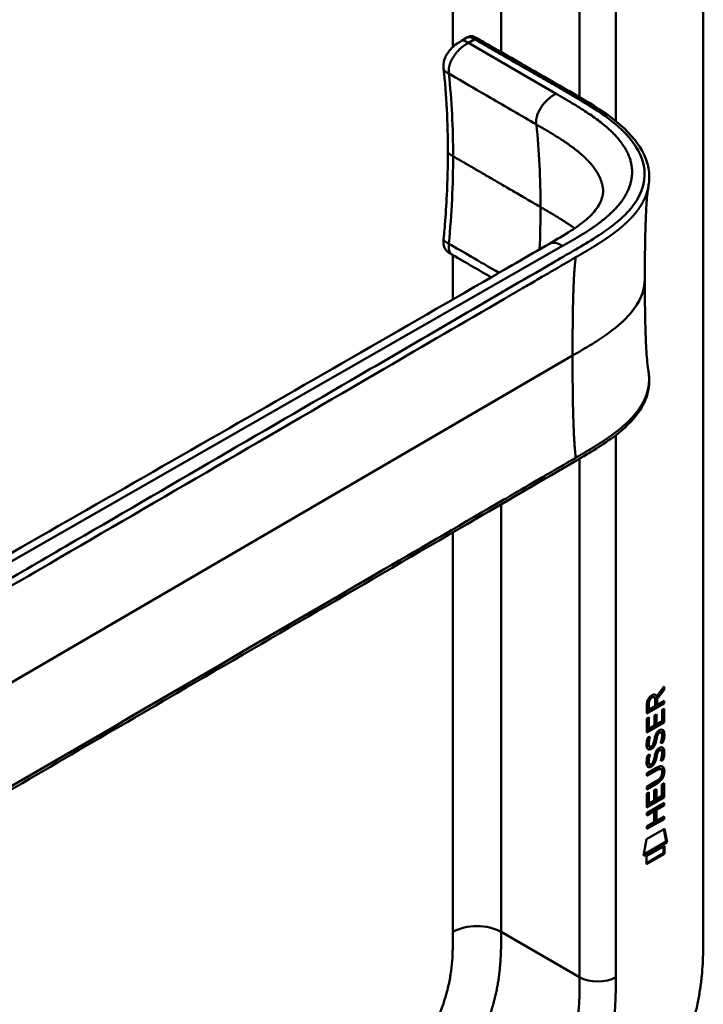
# Model space of a CAD drawing. Header units: millimetres. Extents: x 20 to 833, y 20 to 574.
# Tile 7 of 20: x 404 to 436, y 152 to 198. Entities that reach past the tile are written whole.
import ezdxf

# ---------------------------------------------------------------- set-up
doc = ezdxf.new("R2010")
doc.units = ezdxf.units.MM
doc.header["$LTSCALE"] = 2
doc.layers.add('Sichtbare Kanten(DIN)', color=7, linetype='Continuous', lineweight=50)
doc.layers.add('Sichtbare tangentiale Kanten(DIN)', color=7, linetype='Continuous', lineweight=50)

msp = doc.modelspace()

# ---------------------------------------------------------------- linework, layer by layer
at = {"layer": 'Sichtbare Kanten(DIN)'}
for p, q in [((435.7218, 218.0069), (435.7218, 155.4857)), ((424.3936, 197.3413), (424.6754, 197.504)), ((424.3936, 197.3411), (424.3936, 197.3411)), ((423.5496, 196.0307), (423.5496, 196.0307)), ((423.7504, 192.1586), (423.7504, 192.1586)), ((423.9668, 187.3061), (423.9668, 187.3061)), ((426.9531, 185.5698), (426.9531, 185.5698)), ((433.5051, 166.6359), (433.5475, 166.6114)), ((433.8431, 166.9473), (433.5201, 166.5142)), ((433.5475, 166.6114), (433.8856, 167.0647)), ((433.8855, 166.9228), (433.5625, 166.4898)), ((433.8432, 167.0077), (433.8431, 166.9473)), ((433.8431, 166.9473), (433.8855, 166.9228)), ((433.8856, 167.0647), (433.8855, 166.9228)), ((433.8851, 166.2734), (433.0766, 165.8073)), ((433.0766, 165.8073), (433.0772, 166.2366)), ((433.8427, 166.2978), (433.0767, 165.8563)), ((433.1333, 166.3037), (433.1331, 166.0135)), ((433.1758, 166.2792), (433.1756, 165.989)), ((433.3781, 166.5992), (433.4206, 166.5747)), ((433.4634, 166.1549), (433.4636, 166.4451)), ((433.5201, 166.5142), (433.5199, 166.2364)), ((433.5199, 166.2364), (433.5623, 166.2119)), ((433.5201, 166.5142), (433.5625, 166.4898)), ((433.5625, 166.4898), (433.5623, 166.2119)), ((433.5623, 166.2119), (433.8852, 166.398)), ((433.8427, 166.3735), (433.8427, 166.2978)), ((433.8427, 166.2978), (433.8851, 166.2734)), ((433.8852, 166.398), (433.8851, 166.2734)), ((433.1331, 166.0135), (433.1756, 165.989)), ((433.1756, 165.989), (433.4634, 166.1549)), ((433.4276, 165.2411), (433.428, 165.7139)), ((433.428, 165.7139), (433.5265, 165.7707)), ((433.4841, 165.7462), (433.4838, 165.3224)), ((433.5265, 165.7707), (433.5262, 165.2979)), ((433.786, 165.4477), (433.7864, 165.9858)), ((433.7864, 165.9858), (433.885, 166.0426)), ((433.8425, 166.0182), (433.8421, 165.4058)), ((433.885, 166.0426), (433.8845, 165.3813)), ((433.076, 164.9153), (433.0764, 165.5701)), ((433.8421, 165.4058), (433.076, 164.9642)), ((433.8845, 165.3813), (433.076, 164.9153)), ((433.0764, 165.5701), (433.175, 165.6269)), ((433.1325, 165.6024), (433.1322, 165.1197)), ((433.175, 165.6269), (433.1746, 165.0952)), ((433.4838, 165.3224), (433.5262, 165.2979)), ((433.5262, 165.2979), (433.786, 165.4477)), ((433.8421, 165.4058), (433.8845, 165.3813)), ((433.1322, 165.1197), (433.1746, 165.0952)), ((433.1746, 165.0952), (433.4276, 165.2411)), ((433.5476, 164.8463), (433.59, 164.8218)), ((433.6276, 164.931), (433.6243, 164.9291)), ((433.6276, 164.931), (433.67, 164.9065)), ((433.67, 164.9065), (433.6667, 164.9046)), ((433.7072, 164.9382), (433.7496, 164.9137)), ((433.1246, 164.6906), (433.2203, 164.7131)), ((433.3735, 164.3675), (433.3766, 164.3748)), ((433.4812, 164.6043), (433.5236, 164.5798)), ((433.495, 164.6772), (433.5374, 164.6527)), ((433.7862, 164.4773), (433.8286, 164.4528)), ((433.124, 163.8586), (433.2198, 163.8811)), ((433.1377, 164.3122), (433.1397, 164.3078)), ((433.1652, 164.278), (433.2076, 164.2535)), ((433.1801, 164.2877), (433.1821, 164.2833)), ((433.547, 164.0143), (433.5895, 163.9898)), ((433.627, 164.099), (433.6237, 164.0971)), ((433.627, 164.099), (433.6695, 164.0745)), ((433.6695, 164.0745), (433.6661, 164.0726)), ((433.7066, 164.1061), (433.749, 164.0816)), ((433.1371, 163.4802), (433.1391, 163.4757)), ((433.1646, 163.446), (433.2071, 163.4215)), ((433.1795, 163.4557), (433.1816, 163.4512)), ((433.373, 163.5355), (433.376, 163.5427)), ((433.4806, 163.7723), (433.5231, 163.7478)), ((433.4944, 163.8451), (433.5369, 163.8206)), ((433.7856, 163.6453), (433.8281, 163.6208)), ((433.0746, 163.0037), (433.5401, 163.272)), ((433.5044, 163.1773), (433.0746, 162.9295)), ((433.5468, 163.1528), (433.0746, 162.8805)), ((433.0746, 162.8805), (433.0746, 163.0037)), ((433.6986, 163.2174), (433.741, 163.1929)), ((433.7957, 163.0401), (433.7957, 163.0432)), ((433.5396, 162.5167), (433.0741, 162.2484)), ((433.0742, 162.3716), (433.5465, 162.6438)), ((433.4972, 162.5412), (433.0742, 162.2973)), ((433.7836, 161.9394), (433.784, 162.4776)), ((433.784, 162.4776), (433.8825, 162.5344)), ((433.8401, 162.5099), (433.8396, 161.8975)), ((433.8825, 162.5344), (433.8821, 161.873)), ((433.0736, 161.4069), (433.074, 162.0618)), ((433.074, 162.0618), (433.1726, 162.1186)), ((433.0741, 162.2484), (433.0742, 162.3716)), ((433.1301, 162.0941), (433.1298, 161.6115)), ((433.1726, 162.1186), (433.1722, 161.587)), ((433.4252, 161.7328), (433.4256, 162.2056)), ((433.4256, 162.2056), (433.5241, 162.2624)), ((433.4817, 162.2379), (433.4814, 161.8141)), ((433.5241, 162.2624), (433.5238, 161.7896)), ((433.073, 161.1475), (433.8815, 161.6136)), ((433.8396, 161.8975), (433.0736, 161.4559)), ((433.8821, 161.873), (433.0736, 161.4069)), ((433.1298, 161.6115), (433.1722, 161.587)), ((433.1722, 161.587), (433.4252, 161.7328)), ((433.4814, 161.8141), (433.5238, 161.7896)), ((433.5238, 161.7896), (433.7836, 161.9394)), ((433.8391, 161.5891), (433.839, 161.5149)), ((433.8396, 161.8975), (433.8821, 161.873)), ((433.8815, 161.6136), (433.8815, 161.4904)), ((433.4245, 161.227), (433.0729, 161.0243)), ((433.0729, 161.0243), (433.073, 161.1475)), ((433.3821, 161.2515), (433.073, 161.0733)), ((433.3821, 161.2515), (433.4245, 161.227)), ((433.4242, 160.718), (433.4245, 161.227)), ((433.4829, 161.3096), (433.4825, 160.8006)), ((433.839, 161.5149), (433.4829, 161.3096)), ((433.4829, 161.3096), (433.5253, 161.2851)), ((433.5253, 161.2851), (433.5249, 160.7761)), ((433.8815, 161.4904), (433.5253, 161.2851)), ((433.839, 161.5149), (433.8815, 161.4904)), ((433.8386, 160.8828), (433.0725, 160.4412)), ((433.881, 160.8583), (433.0725, 160.3922)), ((433.0726, 160.5154), (433.4242, 160.718)), ((433.4825, 160.8006), (433.5249, 160.7761)), ((433.5249, 160.7761), (433.8811, 160.9814)), ((433.8386, 160.957), (433.8386, 160.8828)), ((433.8386, 160.8828), (433.881, 160.8583)), ((433.8811, 160.9814), (433.881, 160.8583)), ((433.0521, 159.9087), (433.9024, 160.3988)), ((433.0725, 160.3922), (433.0726, 160.5154)), ((433.8689, 160.3795), (433.9872, 159.8)), ((433.9024, 160.3988), (434.0296, 159.7755)), ((432.9223, 159.1372), (433.0521, 159.9087)), ((434.0296, 159.7755), (432.9223, 159.1372)), ((433.9872, 159.8), (432.9314, 159.1914)), ((433.9872, 159.8), (434.0296, 159.7755)), ((433.8572, 159.2588), (433.052, 158.7947)), ((433.0522, 159.1188), (433.8999, 159.6075)), ((433.8574, 159.583), (433.8572, 159.2588)), ((433.8572, 159.2588), (433.8996, 159.2343)), ((433.8999, 159.6075), (433.8996, 159.2343)), ((433.8996, 159.2343), (433.052, 158.7457)), ((433.052, 158.7457), (433.0522, 159.1188))]:
    msp.add_line(p, q, dxfattribs=at)
for centre, major_axis, ratio, start_param, end_param in [((433.1152, 165.9654), (-0.3679, -0.7317), 0.3492899, 2.7989514, 3.6297589), ((433.0727, 165.9899), (-0.3679, -0.7317), 0.3492899, 2.7989514, 3.0358099), ((433.4667, 166.2438), (-0.1752, 0.3461), 0.8194443, 0.0441652, 1.0169096), ((433.5091, 166.2193), (-0.1752, 0.3461), 0.8194443, 0.0441652, 1.0169096), ((433.441, 164.2724), (-0.2582, -0.6696), 0.2801591, 3.0976718, 3.459563), ((433.4835, 164.2479), (-0.2582, -0.6696), 0.2801591, 2.9381752, 3.459563), ((433.4958, 165.5349), (-0.3269, -1.2563), 0.1531706, 6.0266152, 6.0875746), ((433.357, 164.3659), (-0.0284, -0.0613), 0.2140411, 1.3865777, 1.6946558), ((433.3485, 164.6932), (-0.178, -0.4179), 0.3257575, 6.0025712, 6.2436438), ((433.5382, 165.5104), (-0.3269, -1.2563), 0.1531706, 6.0266152, 6.0875746), ((433.3909, 164.6687), (-0.178, -0.4179), 0.3257575, 6.0025712, 6.4628649), ((433.4408, 163.4413), (0.2578, 0.6687), 0.2803736, 6.2392361, 6.6013949), ((433.4832, 163.4168), (0.2578, 0.6687), 0.2803736, 6.0797021, 6.6013949), ((433.5195, 164.7975), (0.3517, 1.3504), 0.146604, 2.8954066, 2.9545475), ((433.3501, 163.8653), (0.1803, 0.422), 0.324198, 2.8627748, 3.1025615), ((433.5619, 164.773), (0.3517, 1.3504), 0.146604, 2.8954066, 2.9545475), ((433.3925, 163.8408), (0.1803, 0.422), 0.324198, 2.8627748, 3.3206062), ((433.3564, 163.5339), (0.0284, 0.0613), 0.2140411, 4.5281704, 4.8362485), ((432.4594, 161.1216), (1.3548, 2.199), 0.2164738, 5.9455732, 6.6640371), ((432.418, 163.4473), (1.3877, -0.5679), 0.6427883, 5.8208171, 6.5391565), ((432.4605, 163.4228), (1.3877, -0.5679), 0.6427883, 5.8208171, 6.5391565), ((427.1678, 165.6921), (6.5946, -2.8214), 0.2353631, 6.1084229, 6.3833559), ((432.4169, 161.1461), (1.3548, 2.199), 0.2164738, 5.9455732, 6.2455659)]:
    msp.add_ellipse(centre, major_axis=major_axis, ratio=ratio, start_param=start_param, end_param=end_param, dxfattribs=at)
for points, knots in [([(377.8812, 197.466), (378.824, 198.0104), (379.7668, 198.5547), (381.841, 199.7522), (382.9723, 200.4054), (385.4614, 201.8425), (386.819, 202.6263), (389.8058, 204.3507), (391.435, 205.2913), (395.0192, 207.3607), (396.9742, 208.4894), (401.2752, 210.9726), (403.6212, 212.3271), (408.7824, 215.3069), (411.5977, 216.9323), (415.8991, 219.4157), (417.3854, 220.2738), (418.8716, 221.1319)], [0.0000016, 0.0000016, 0.0000016, 0.0000016, 1, 1, 2.2, 2.2, 3.64, 3.64, 5.368, 5.368, 7.4416, 7.4416, 9.92992, 9.92992, 12.915904, 12.915904, 14.4923146, 14.4923146, 14.4923146, 14.4923146]), ([(424.6793, 197.5061), (424.6898, 197.5122), (424.7016, 197.5189), (424.7276, 197.5324), (424.7423, 197.5393), (424.7726, 197.5506), (424.7886, 197.5552), (424.8201, 197.561), (424.8359, 197.5623), (424.8694, 197.5621), (424.8872, 197.56), (424.9299, 197.5515), (424.9544, 197.5434), (425.0229, 197.5158), (425.0656, 197.4922), (425.2182, 197.4037), (425.3235, 197.3435), (425.7094, 197.1234), (425.9845, 196.9621), (427.0892, 196.3314), (427.9189, 195.8536), (429.9969, 194.664), (431.3157, 193.9517), (432.6223, 192.6188), (432.9478, 192.1293), (433.1634, 191.3807), (433.1961, 191.1406), (433.1856, 190.7899), (433.1768, 190.6908), (433.1565, 190.5636), (433.1547, 190.5525), (433.1519, 190.5366), (433.1512, 190.5324), (433.1499, 190.525), (433.1493, 190.5218), (433.1484, 190.5166), (433.1481, 190.5146), (433.1475, 190.5117), (433.1473, 190.5106), (433.1471, 190.5092), (433.147, 190.5087), (433.1468, 190.5076), (433.1467, 190.507), (433.1465, 190.506), (433.1464, 190.5056), (433.1464, 190.5052), (433.1464, 190.5051), (433.1463, 190.505)], [0.0008431, 0.0008431, 0.0008431, 0.0008431, 0.0120016, 0.0120016, 0.0240857, 0.0240857, 0.036304, 0.036304, 0.0486801, 0.0486801, 0.0637658, 0.0637658, 0.0867363, 0.0867363, 0.1302675, 0.1302675, 0.2453396, 0.2453396, 0.5374404, 0.5374404, 1.4137412, 1.4137412, 2.7322665, 2.7322665, 3.3835833, 3.3835833, 3.6787445, 3.6787445, 3.7981904, 3.7981904, 3.809282, 3.809282, 3.8131045, 3.8131045, 3.8157838, 3.8157838, 3.8172577, 3.8172577, 3.8180416, 3.8180416, 3.8184254, 3.8184254, 3.8190272, 3.8190272, 3.819626, 3.819626, 3.8197655, 3.8197655, 3.8197655, 3.8197655]), ([(423.5496, 196.0307), (423.5459, 196.0667), (423.5416, 196.1077), (423.5392, 196.2032), (423.5428, 196.2593), (423.5649, 196.3907), (423.5882, 196.4677), (423.6523, 196.6184), (423.694, 196.6934), (423.7951, 196.8449), (423.8572, 196.9211), (424.0032, 197.0738), (424.0907, 197.1479), (424.2514, 197.2599), (424.3262, 197.3023), (424.3935, 197.3412)], [0, 0, 0, 0, 0.03590767, 0.03590767, 0.0808895, 0.0808895, 0.14139074, 0.14139074, 0.20461984, 0.20461984, 0.2783665, 0.2783665, 0.36918679, 0.36918679, 0.4424007, 0.4424007, 0.4424007, 0.4424007]), ([(423.5493, 188.0557), (423.5509, 188.0728), (423.5526, 188.0904), (423.5591, 188.1592), (423.5639, 188.2108), (423.5827, 188.4169), (423.596, 188.5711), (423.6458, 189.1866), (423.6759, 189.645), (423.7331, 190.7949), (423.7504, 191.4819), (423.7504, 192.1586)], [0, 0, 0, 0, 0.0150802, 0.0150802, 0.0603175, 0.0603175, 0.1960318, 0.1960318, 0.6032391, 0.6032391, 1.2263803, 1.2263803, 1.2263803, 1.2263803]), ([(428.51, 187.8307), (429.1919, 188.2256), (429.8662, 188.6277), (430.5423, 189.2353), (430.7142, 189.4375), (430.9118, 189.78), (430.9678, 189.9229), (431.0131, 190.1373), (431.0217, 190.2097), (431.0249, 190.3127), (431.0244, 190.3464), (431.0217, 190.3918), (431.0205, 190.4063), (431.0187, 190.424), (431.0181, 190.4294), (431.0175, 190.4341), (431.0174, 190.4351), (431.0174, 190.4351)], [0.0000465, 0.0000465, 0.0000465, 0.0000465, 0.7261324, 0.7261324, 1.0940026, 1.0940026, 1.3492956, 1.3492956, 1.4795748, 1.4795748, 1.54524, 1.54524, 1.5784848, 1.5784848, 1.595558, 1.595558, 1.6033063, 1.6033063, 1.6033063, 1.6033063]), ([(433.1464, 190.505), (433.136, 190.4471), (433.1235, 190.3636), (433.0977, 190.1495), (433.0846, 190.0113), (433.0506, 189.5751), (433.0348, 189.2558), (432.9897, 188.0421), (432.9816, 187.1094), (432.9816, 186.1838)], [0, 0, 0, 0, 0.1242693, 0.1242693, 0.2804755, 0.2804755, 0.5952362, 0.5952362, 1.460829, 1.460829, 1.460829, 1.460829]), ([(423.9658, 187.3045), (423.9479, 187.3149), (423.9268, 187.3268), (423.883, 187.3524), (423.8599, 187.3663), (423.8117, 187.3977), (423.7863, 187.4157), (423.7331, 187.458), (423.7058, 187.4834), (423.6517, 187.5435), (423.6263, 187.5796), (423.5818, 187.6632), (423.5647, 187.7122), (423.5414, 187.8234), (423.5385, 187.8875), (423.5428, 187.9861), (423.5462, 188.0217), (423.5493, 188.0557)], [0, 0, 0, 0, 0.02114469, 0.02114469, 0.04168189, 0.04168189, 0.06467869, 0.06467869, 0.09290557, 0.09290557, 0.12803338, 0.12803338, 0.1708261, 0.1708261, 0.2232514, 0.2232514, 0.25318172, 0.25318172, 0.25318172, 0.25318172]), ([(397.072, 169.7686), (406.54, 175.19), (416.0065, 180.6112), (426.4465, 186.6378), (427.4786, 187.2342), (428.51, 187.8307)], [0, 0, 0, 0, 10.0000281, 10.0000281, 11.0980581, 11.0980581, 11.0980581, 11.0980581]), ([(432.9816, 186.1838), (432.9816, 185.4124), (432.9881, 184.6385), (433.0187, 183.5045), (433.0327, 183.1285), (433.0654, 182.5947), (433.0786, 182.4199), (433.1102, 182.0991), (433.1303, 181.9507), (433.146, 181.8627)], [0, 0, 0, 0, 0.7214656, 0.7214656, 1.0842609, 1.0842609, 1.2690242, 1.2690242, 1.4605126, 1.4605126, 1.4605126, 1.4605126]), ([(433.146, 181.8624), (433.1461, 181.862), (433.1462, 181.8615), (433.1464, 181.8605), (433.1464, 181.8601), (433.1466, 181.8592), (433.1467, 181.8585), (433.147, 181.8572), (433.1471, 181.8564), (433.1474, 181.8548), (433.1476, 181.8538), (433.148, 181.8515), (433.1482, 181.8501), (433.1489, 181.8464), (433.1493, 181.8441), (433.1505, 181.8375), (433.1512, 181.8332), (433.1536, 181.8193), (433.1551, 181.81), (433.1608, 181.7753), (433.1643, 181.7513), (433.1771, 181.6566), (433.1832, 181.5894), (433.1968, 181.3226), (433.1813, 181.1298), (433.0664, 180.57), (432.8963, 180.2116), (432.3792, 179.5009), (432.0077, 179.1496), (431.0399, 178.4107), (430.4053, 178.0372), (428.2123, 176.7586), (426.6511, 175.8507), (420.4092, 172.216), (415.7279, 169.4898), (407.5355, 164.7192), (404.0246, 162.6746), (397.8802, 159.0967), (395.3153, 157.5256), (391.7537, 155.5721), (390.8433, 155.1279), (389.3113, 154.6265), (388.7454, 154.4725), (387.8632, 154.402), (387.5492, 154.4097), (387.086, 154.4886), (386.9276, 154.5284), (386.6956, 154.6095), (386.6182, 154.6406), (386.503, 154.6935), (386.4645, 154.7124), (386.4063, 154.7426), (386.3867, 154.7531), (386.3568, 154.7696), (386.3466, 154.7753), (386.3309, 154.7842), (386.3255, 154.7873), (386.3173, 154.792), (386.3144, 154.7936), (386.3101, 154.7961), (386.3087, 154.7969), (386.3058, 154.7986), (386.3043, 154.7994), (386.3031, 154.8002)], [0, 0, 0, 0, 0.0008117, 0.0008117, 0.0011592, 0.0011592, 0.0017086, 0.0017086, 0.0022596, 0.0022596, 0.0029701, 0.0029701, 0.004051, 0.004051, 0.005946, 0.005946, 0.0097837, 0.0097837, 0.0188993, 0.0188993, 0.0449419, 0.0449419, 0.1230407, 0.1230407, 0.3578757, 0.3578757, 0.8193929, 0.8193929, 1.3414276, 1.3414276, 2.0162872, 2.0162872, 3.6785437, 3.6785437, 8.6653128, 8.6653128, 12.4053896, 12.4053896, 15.210451, 15.210451, 16.0853725, 16.0853725, 16.5548501, 16.5548501, 16.8094734, 16.8094734, 16.9447978, 16.9447978, 17.0140762, 17.0140762, 17.0490936, 17.0490936, 17.0668166, 17.0668166, 17.075861, 17.075861, 17.0805366, 17.0805366, 17.0829861, 17.0829861, 17.0842741, 17.0842741, 17.0856208, 17.0856208, 17.0856208, 17.0856208]), ([(433.6986, 163.2174), (433.6961, 163.2188), (433.6935, 163.2201), (433.6736, 163.2289), (433.6535, 163.2304), (433.5921, 163.2222), (433.547, 163.2018), (433.5044, 163.1773)], [0.060650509, 0.060650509, 0.060650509, 0.060650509, 0.064390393, 0.064390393, 0.08887549, 0.08887549, 0.134135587, 0.134135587, 0.134135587, 0.134135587]), ([(433.7957, 163.0432), (433.7957, 163.0585), (433.795, 163.0734), (433.7904, 163.1149), (433.7841, 163.1399), (433.7631, 163.1769), (433.7499, 163.1894), (433.716, 163.2044), (433.696, 163.2059), (433.6346, 163.1977), (433.5894, 163.1773), (433.5468, 163.1528)], [0, 0, 0, 0, 0.01400423, 0.01400423, 0.0408947, 0.0408947, 0.06439039, 0.06439039, 0.08887549, 0.08887549, 0.13413559, 0.13413559, 0.13413559, 0.13413559]), ([(428.0741, 142.3226), (428.2397, 142.419), (428.573, 142.6157), (428.9942, 142.8797), (429.4179, 143.1618), (429.7582, 143.4035), (430.1836, 143.7281), (430.5232, 144.0065), (430.9445, 144.3787), (431.2782, 144.6958), (431.6885, 145.1158), (432.0103, 145.4702), (432.402, 145.9343), (432.706, 146.3216), (433.0715, 146.8231), (433.3514, 147.237), (433.6834, 147.7671), (433.9338, 148.2001), (434.2258, 148.7489), (434.4418, 149.1927), (434.6884, 149.7497), (434.8663, 150.1959), (435.0639, 150.7509), (435.2017, 151.1916), (435.3489, 151.7354), (435.4468, 152.1638), (435.5453, 152.6889), (435.6059, 153.1002), (435.6612, 153.6022), (435.6905, 153.9941), (435.7123, 154.4725), (435.7217, 154.9399), (435.7218, 155.3047), (435.7218, 155.4857)], [0.00000689, 0.00000689, 0.00000689, 0.00000689, 0.0407043, 0.08140172, 0.10175042, 0.14244784, 0.16279654, 0.20349396, 0.22384266, 0.26454008, 0.28488878, 0.3255862, 0.3459349, 0.38663232, 0.40698102, 0.44767844, 0.46802714, 0.50872456, 0.52907326, 0.56977068, 0.59011938, 0.6308168, 0.6511655, 0.69186291, 0.71221162, 0.75290903, 0.77325774, 0.81395515, 0.83430386, 0.87500127, 0.89534998, 0.93604739, 0.97674481, 0.97674481, 0.97674481, 0.97674481])]:
    msp.add_open_spline(points, degree=3, knots=knots, dxfattribs=at)
for points in [[(424.6754, 197.504), (424.6759, 197.5042), (424.6764, 197.5045), (424.6769, 197.5048)], [(423.7504, 192.159), (423.7504, 193.4899), (423.6756, 194.8044), (423.5496, 196.0307)], [(425.7791, 186.2526), (425.1754, 186.6034), (424.5711, 186.9542), (423.9658, 187.3045)], [(433.0772, 166.2366), (433.0812, 166.3832), (433.1469, 166.572), (433.3202, 166.6719)], [(433.3781, 166.5992), (433.3565, 166.6117), (433.3249, 166.6095), (433.2791, 166.5832)], [(433.4636, 166.4451), (433.4636, 166.5343), (433.4391, 166.6264), (433.3216, 166.5587)], [(433.4277, 164.5735), (433.4515, 164.7074), (433.4804, 164.7931), (433.5203, 164.8708)], [(433.5476, 164.8463), (433.5276, 164.8058), (433.5105, 164.7508), (433.495, 164.6772)], [(433.5203, 164.8708), (433.5466, 164.9221), (433.5834, 164.9669), (433.6342, 165.0041)], [(433.59, 164.8218), (433.57, 164.7813), (433.5529, 164.7263), (433.5374, 164.6527)], [(433.6243, 164.9291), (433.5899, 164.9093), (433.5686, 164.8863), (433.5476, 164.8463)], [(433.6667, 164.9046), (433.6323, 164.8848), (433.611, 164.8618), (433.59, 164.8218)], [(433.6342, 165.0041), (433.7155, 165.0636), (433.7955, 165.077), (433.8503, 165.0053)], [(433.7848, 164.6318), (433.8043, 164.7519), (433.8042, 164.842), (433.7742, 164.8891)], [(433.7899, 165.0495), (433.7961, 165.0438), (433.8021, 165.0373), (433.8078, 165.0298)], [(433.8078, 165.0298), (433.839, 164.9887), (433.8542, 164.926), (433.8541, 164.8379)], [(433.8541, 164.8379), (433.8541, 164.8101), (433.8522, 164.781), (433.8498, 164.7486)], [(433.8503, 165.0053), (433.8814, 164.9642), (433.8966, 164.9015), (433.8965, 164.8134)], [(433.8965, 164.8134), (433.8965, 164.7856), (433.8946, 164.7566), (433.8922, 164.7241)], [(433.0896, 164.1875), (433.064, 164.2514), (433.0558, 164.3228), (433.0677, 164.4369)], [(433.0677, 164.4369), (433.0727, 164.4853), (433.0844, 164.5596), (433.1045, 164.6277)], [(433.1045, 164.6277), (433.11, 164.6471), (433.1245, 164.6906), (433.1246, 164.6906)], [(433.1341, 164.5606), (433.116, 164.4677), (433.1142, 164.3934), (433.1307, 164.3324)], [(433.1682, 164.7008), (433.1574, 164.6595), (433.1406, 164.5938), (433.1341, 164.5606)], [(433.1765, 164.5361), (433.1584, 164.4432), (433.1566, 164.3689), (433.1732, 164.3079)], [(433.2203, 164.7131), (433.2203, 164.7131), (433.1864, 164.5868), (433.1765, 164.5361)], [(433.2401, 164.2472), (433.2816, 164.2517), (433.3349, 164.2941), (433.3647, 164.3487)], [(433.4267, 164.3956), (433.3941, 164.3082), (433.3389, 164.2245), (433.2491, 164.174)], [(433.4692, 164.3711), (433.4365, 164.2837), (433.3814, 164.2), (433.2916, 164.1495)], [(433.3766, 164.3748), (433.396, 164.4218), (433.4121, 164.4845), (433.4277, 164.5735)], [(433.4812, 164.6043), (433.4658, 164.5171), (433.4482, 164.453), (433.4267, 164.3956)], [(433.5236, 164.5798), (433.5083, 164.4926), (433.4906, 164.4285), (433.4692, 164.3711)], [(433.495, 164.6772), (433.4928, 164.6661), (433.4814, 164.6052), (433.4812, 164.6043)], [(433.5374, 164.6527), (433.5352, 164.6416), (433.5239, 164.5807), (433.5236, 164.5798)], [(433.7244, 164.421), (433.7244, 164.421), (433.7681, 164.5292), (433.7848, 164.6318)], [(433.8286, 164.4528), (433.8229, 164.451), (433.7244, 164.421), (433.7244, 164.421)], [(433.7862, 164.4773), (433.7836, 164.4765), (433.7625, 164.4701), (433.74, 164.4632)], [(433.8498, 164.7486), (433.8413, 164.6356), (433.7966, 164.5022), (433.7862, 164.4773)], [(433.8922, 164.7241), (433.8837, 164.6111), (433.839, 164.4777), (433.8286, 164.4528)], [(433.2478, 164.1284), (433.1846, 164.1027), (433.1197, 164.1127), (433.0896, 164.1875)], [(433.2054, 164.1529), (433.1752, 164.1406), (433.1445, 164.1365), (433.1175, 164.1437)], [(433.1676, 163.8688), (433.1568, 163.8275), (433.14, 163.7618), (433.1335, 163.7286)], [(433.2198, 163.8811), (433.2198, 163.881), (433.1858, 163.7548), (433.1759, 163.7041)], [(433.2491, 164.174), (433.2207, 164.158), (433.2147, 164.1567), (433.2054, 164.1529)], [(433.2916, 164.1495), (433.2631, 164.1335), (433.2571, 164.1322), (433.2478, 164.1284)], [(433.4271, 163.7415), (433.4509, 163.8754), (433.4798, 163.9611), (433.5197, 164.0388)], [(433.547, 164.0143), (433.527, 163.9738), (433.5099, 163.9188), (433.4944, 163.8451)], [(433.5197, 164.0388), (433.546, 164.09), (433.5828, 164.1349), (433.6337, 164.1721)], [(433.5895, 163.9898), (433.5695, 163.9493), (433.5523, 163.8943), (433.5369, 163.8206)], [(433.6237, 164.0971), (433.5893, 164.0772), (433.568, 164.0542), (433.547, 164.0143)], [(433.6661, 164.0726), (433.6317, 164.0527), (433.6104, 164.0298), (433.5895, 163.9898)], [(433.6337, 164.1721), (433.7149, 164.2315), (433.7949, 164.245), (433.8497, 164.1732)], [(433.7842, 163.7998), (433.8038, 163.9198), (433.8037, 164.0099), (433.7736, 164.057)], [(433.8492, 163.9166), (433.8407, 163.8036), (433.796, 163.6701), (433.7856, 163.6453)], [(433.7893, 164.2175), (433.7955, 164.2118), (433.8015, 164.2052), (433.8073, 164.1977)], [(433.8073, 164.1977), (433.8384, 164.1567), (433.8536, 164.094), (433.8535, 164.0058)], [(433.8916, 163.8921), (433.8832, 163.7791), (433.8385, 163.6456), (433.8281, 163.6208)], [(433.8535, 164.0058), (433.8535, 163.9781), (433.8516, 163.949), (433.8492, 163.9166)], [(433.8497, 164.1732), (433.8808, 164.1322), (433.896, 164.0695), (433.896, 163.9814)], [(433.896, 163.9814), (433.8959, 163.9536), (433.894, 163.9245), (433.8916, 163.8921)], [(433.089, 163.3555), (433.0634, 163.4193), (433.0552, 163.4908), (433.0671, 163.6049)], [(433.0671, 163.6049), (433.0721, 163.6532), (433.0838, 163.7276), (433.1039, 163.7957)], [(433.1039, 163.7957), (433.1094, 163.815), (433.124, 163.8585), (433.124, 163.8586)], [(433.1335, 163.7286), (433.1154, 163.6356), (433.1136, 163.5614), (433.1302, 163.5004)], [(433.1759, 163.7041), (433.1578, 163.6111), (433.1561, 163.5369), (433.1726, 163.4759)], [(433.2395, 163.4152), (433.2811, 163.4196), (433.3344, 163.4621), (433.3641, 163.5167)], [(433.4262, 163.5636), (433.3935, 163.4762), (433.3384, 163.3925), (433.2486, 163.342)], [(433.4686, 163.5391), (433.4359, 163.4517), (433.3808, 163.368), (433.291, 163.3175)], [(433.376, 163.5427), (433.3954, 163.5897), (433.4116, 163.6524), (433.4271, 163.7415)], [(433.4806, 163.7723), (433.4653, 163.685), (433.4476, 163.621), (433.4262, 163.5636)], [(433.5231, 163.7478), (433.5077, 163.6605), (433.49, 163.5965), (433.4686, 163.5391)], [(433.4944, 163.8451), (433.4922, 163.834), (433.4809, 163.7732), (433.4806, 163.7723)], [(433.5369, 163.8206), (433.5347, 163.8095), (433.5233, 163.7487), (433.5231, 163.7478)], [(433.7238, 163.5889), (433.7238, 163.589), (433.7676, 163.6972), (433.7842, 163.7998)], [(433.8281, 163.6208), (433.8223, 163.619), (433.7238, 163.589), (433.7238, 163.5889)], [(433.7856, 163.6453), (433.7831, 163.6445), (433.762, 163.638), (433.7394, 163.6312)], [(433.2472, 163.2964), (433.184, 163.2707), (433.1191, 163.2806), (433.089, 163.3555)], [(433.2048, 163.3209), (433.1746, 163.3086), (433.144, 163.3044), (433.1169, 163.3117)], [(433.2486, 163.342), (433.2201, 163.326), (433.2141, 163.3247), (433.2048, 163.3209)], [(433.291, 163.3175), (433.2625, 163.3015), (433.2566, 163.3002), (433.2472, 163.2964)]]:
    msp.add_open_spline(points, degree=3, dxfattribs=at)
msp.add_rational_spline([(433.146, 181.8627), (433.146, 181.8626), (433.146, 181.8625), (433.146, 181.8624)], [0.999508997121, 0.999509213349, 0.999509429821, 0.999509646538], degree=3, dxfattribs=at)
at = {"layer": 'Sichtbare tangentiale Kanten(DIN)'}
for p, q in [((423.9838, 197.0504), (423.9838, 217.4353)), ((426.2465, 196.8125), (426.2465, 217.4353)), ((429.9235, 194.704), (429.9235, 215.3125)), ((431.6205, 215.3125), (431.6205, 193.5714)), ((425.0074, 197.4124), (424.7162, 197.2443)), ((424.7162, 197.2443), (428.819, 194.8617)), ((423.7969, 195.8008), (423.797, 195.7991)), ((423.9838, 191.9332), (423.9838, 191.9334)), ((431.6205, 188.7964), (431.6205, 188.7962)), ((430.4181, 187.9646), (430.418, 187.9647)), ((429.1253, 187.7244), (397.5974, 169.681)), ((423.7969, 187.828), (423.797, 187.8299)), ((429.1272, 187.7254), (429.1253, 187.7244)), ((423.9838, 185.2165), (423.9838, 187.2941)), ((427.3179, 185.7822), (427.3178, 185.7822)), ((393.6927, 161.6772), (429.593, 182.5828)), ((431.6205, 178.8542), (431.6205, 153.4444)), ((429.9235, 153.4444), (429.9235, 177.7564)), ((426.2465, 175.7591), (426.2465, 175.7592)), ((426.2465, 155.5673), (426.2465, 175.6149)), ((423.9838, 174.4415), (423.9838, 174.4416)), ((423.9838, 155.5673), (423.9838, 174.2975)), ((433.1333, 166.3037), (433.1758, 166.2792)), ((433.2791, 166.5832), (433.3216, 166.5587)), ((433.6243, 164.9291), (433.6667, 164.9046)), ((433.8078, 165.0298), (433.8503, 165.0053)), ((433.8541, 164.8379), (433.8965, 164.8134)), ((433.1307, 164.3324), (433.1732, 164.3079)), ((433.1341, 164.5606), (433.1765, 164.5361)), ((433.4267, 164.3956), (433.4692, 164.3711)), ((433.8498, 164.7486), (433.8922, 164.7241)), ((433.1377, 164.3122), (433.1801, 164.2877)), ((433.1397, 164.3078), (433.1821, 164.2833)), ((433.2054, 164.1529), (433.2478, 164.1284)), ((433.2491, 164.174), (433.2916, 164.1495)), ((433.6237, 164.0971), (433.6661, 164.0726)), ((433.8073, 164.1977), (433.8497, 164.1732)), ((433.8492, 163.9166), (433.8916, 163.8921)), ((433.8535, 164.0058), (433.896, 163.9814)), ((433.1302, 163.5004), (433.1726, 163.4759)), ((433.1335, 163.7286), (433.1759, 163.7041)), ((433.1371, 163.4802), (433.1795, 163.4557)), ((433.1391, 163.4757), (433.1816, 163.4512)), ((433.4262, 163.5636), (433.4686, 163.5391)), ((433.2048, 163.3209), (433.2472, 163.2964)), ((433.2486, 163.342), (433.291, 163.3175)), ((433.5044, 163.1773), (433.5468, 163.1528)), ((433.8529, 163.1238), (433.8954, 163.0993)), ((433.4972, 162.5412), (433.5396, 162.5167)), ((426.2465, 155.5673), (429.9235, 153.4444))]:
    msp.add_line(p, q, dxfattribs=at)
for major_axis, start_param, end_param in [((21.5279, 37.2874), 5.4977841, 5.6114273), ((-21.5279, -37.2874), 2.3005871, 2.3561914)]:
    msp.add_ellipse((397.6494, 171.9668), major_axis=major_axis, ratio=0.5773503, start_param=start_param, end_param=end_param, dxfattribs=at)
for points, degree, knots in [([(425.0075, 197.4125), (425.0098, 197.4111), (425.0121, 197.4098), (425.0144, 197.4084), (425.0993, 197.3592), (425.1823, 197.311), (425.2654, 197.2636), (425.3484, 197.2162), (425.4302, 197.1687), (425.5127, 197.1211), (425.5951, 197.0735), (425.6783, 197.026), (425.7625, 196.9777), (425.8466, 196.9293), (425.9319, 196.88), (426.0194, 196.8298), (426.0632, 196.8047), (426.1075, 196.7793), (426.152, 196.7538), (426.1965, 196.7283), (426.2412, 196.7026), (426.2864, 196.6766), (426.3767, 196.6247), (426.469, 196.5717), (426.5616, 196.5186), (426.6543, 196.4656), (426.7469, 196.4124), (426.8391, 196.3595), (426.9313, 196.3066), (427.023, 196.2541), (427.1131, 196.2024), (427.2033, 196.1508), (427.2919, 196.1), (427.3791, 196.05), (427.4662, 196.0001), (427.5521, 195.9509), (427.6369, 195.9023), (427.7218, 195.8537), (427.8056, 195.8057), (427.8891, 195.7579), (427.9727, 195.71), (428.0559, 195.6623), (428.1394, 195.6145), (428.223, 195.5667), (428.3067, 195.5188), (428.3909, 195.4706), (428.4751, 195.4224), (428.5599, 195.3738), (428.6451, 195.3251), (428.7303, 195.2763), (428.816, 195.2272), (428.902, 195.178), (428.988, 195.1288), (429.0742, 195.0795), (429.1604, 195.0302), (430.1773, 194.448), (431.1492, 193.8869), (431.888, 193.1827), (432.4029, 192.692), (432.7844, 192.1296), (432.9165, 191.5602), (433.0716, 190.8917), (432.8925, 190.2204), (432.4234, 189.6047), (431.9861, 189.0306), (431.3133, 188.5238), (430.5692, 188.0582), (429.9586, 187.6761), (429.3078, 187.3101), (428.6687, 186.9378), (425.8236, 185.2805), (422.9648, 183.6163), (420.114, 181.9562), (415.352, 179.1832), (410.5853, 176.4074), (405.8221, 173.6337), (403.4406, 172.2468), (401.058, 170.8595), (398.6761, 169.4724), (397.4852, 168.7789), (396.2946, 168.0857), (395.1034, 167.392), (394.3532, 166.955), (393.6065, 166.5119), (392.8498, 166.0845), (392.4052, 165.8335), (391.9572, 165.5913), (391.4814, 165.3608), (391.37, 165.3069), (391.2589, 165.2543), (391.1416, 165.2005)], 3, [0, 0, 0, 0, 0.0025183, 0.0025183, 0.0025183, 0.0949441, 0.0949441, 0.0949441, 0.1873699, 0.1873699, 0.1873699, 0.2797957, 0.2797957, 0.2797957, 0.3722215, 0.3722215, 0.3722215, 0.4184344, 0.4184344, 0.4184344, 0.4646473, 0.4646473, 0.4646473, 0.5570732, 0.5570732, 0.5570732, 0.649499, 0.649499, 0.649499, 0.7419248, 0.7419248, 0.7419248, 0.8343506, 0.8343506, 0.8343506, 0.9267764, 0.9267764, 0.9267764, 1.0192022, 1.0192022, 1.0192022, 1.111628, 1.111628, 1.111628, 1.2040539, 1.2040539, 1.2040539, 1.2964797, 1.2964797, 1.2964797, 1.3889055, 1.3889055, 1.3889055, 1.4813313, 1.4813313, 1.4813313, 2.5715522, 2.5715522, 2.5715522, 3.3314242, 3.3314242, 3.3314242, 4.2235005, 4.2235005, 4.2235005, 5.0551855, 5.0551855, 5.0551855, 5.7376751, 5.7376751, 5.7376751, 8.7756456, 8.7756456, 8.7756456, 13.8502555, 13.8502555, 13.8502555, 16.3875605, 16.3875605, 16.3875605, 17.6562129, 17.6562129, 17.6562129, 18.4553381, 18.4553381, 18.4553381, 18.9248654, 18.9248654, 18.9248654, 19.0347624, 19.0347624, 19.0347624, 19.0347624]), ([(423.7969, 195.8008), (423.793, 195.8414), (423.7856, 195.9162), (423.7837, 196.034), (423.8156, 196.2034), (423.9668, 196.5637), (424.196, 196.8745), (424.4182, 197.0722), (424.5832, 197.1675), (424.7162, 197.2443)], 5, [0, 0, 0, 0, 0, 0, 0.1666667, 0.3055556, 0.4444444, 0.537037, 1, 1, 1, 1, 1, 1]), ([(424.6769, 197.5048), (424.6777, 197.5053), (424.6785, 197.5057), (424.7253, 197.5303), (424.7861, 197.5196), (424.9019, 197.4735), (424.9558, 197.442), (425.0074, 197.4124)], 3, [0.11234481, 0.11234481, 0.11234481, 0.11234481, 0.11338967, 0.11338967, 0.17211795, 0.17211795, 0.22832797, 0.22832797, 0.22832797, 0.22832797]), ([(427.8981, 193.4173), (427.192, 193.8284), (426.4617, 194.2536), (425.7508, 194.6671), (425.1902, 194.9932), (424.6504, 195.3069), (424.1032, 195.6236), (424.002, 195.6822), (423.9002, 195.7411), (423.7969, 195.8008)], 3, [0, 0, 0, 0, 0.5169559, 0.5169559, 0.5169559, 0.9246127, 0.9246127, 0.9246127, 1, 1, 1, 1]), ([(423.797, 195.7991), (423.7973, 195.7967), (423.7973, 195.7967), (423.7974, 195.7955), (423.9278, 194.5497), (423.9933, 193.2577), (423.9932, 191.928)], 3, [-3.015859, -3.015859, -3.015859, -3.015859, -3.0146614, -3.0146614, -3.0146614, -1.7894476, -1.7894476, -1.7894476, -1.7894476]), ([(423.797, 187.8299), (423.7973, 187.8327), (423.7973, 187.8327), (423.7974, 187.834), (423.9278, 189.2304), (423.9933, 190.598), (423.9932, 191.9278)], 3, [-3.015859, -3.015859, -3.015859, -3.015859, -3.0146614, -3.0146614, -3.0146614, -1.7894476, -1.7894476, -1.7894476, -1.7894476]), ([(423.7969, 187.828), (423.7844, 187.6818), (423.7829, 187.5313), (423.8466, 187.4229), (423.8755, 187.3739), (423.9167, 187.3345), (423.9668, 187.3061)], 3, [0, 0, 0, 0, 0.31853633, 0.31853633, 0.31853633, 0.46270765, 0.46270765, 0.46270765, 0.46270765]), ([(429.7442, 187.1952), (429.3702, 186.9774), (428.9962, 186.7595), (428.6222, 186.5418), (428.4675, 186.4517), (428.3128, 186.3616), (428.1581, 186.2715), (427.9392, 186.144), (427.7203, 186.0166), (427.5015, 185.8891), (427.3857, 185.8217), (427.2699, 185.7543), (427.1542, 185.6869), (426.8958, 185.5365), (426.6375, 185.386), (426.3792, 185.2356), (424.5093, 184.1467), (422.6393, 183.0576), (420.7694, 181.9689)], 3, [0, 0, 0, 0, 0.3984127, 0.3984127, 0.3984127, 0.5574675, 0.5574675, 0.5574675, 0.7963662, 0.7963662, 0.7963662, 0.9134321, 0.9134321, 0.9134321, 1.1948615, 1.1948615, 1.1948615, 3.1867877, 3.1867877, 3.1867877, 3.1867877]), ([(429.593, 182.5828), (429.8943, 182.7582), (430.1962, 182.9336), (430.5077, 183.1267), (430.8192, 183.3197), (431.0815, 183.4958), (431.2972, 183.6532), (431.7286, 183.9682), (432.0373, 184.2489), (432.2868, 184.5369), (432.7515, 185.0735), (432.9837, 185.626), (432.9843, 186.1829)], 3, [0, 0, 0, 0, 0.2406476, 0.2406476, 0.2406476, 0.4812952, 0.4812952, 0.4812952, 0.9625904, 0.9625904, 0.9625904, 1.8592683, 1.8592683, 1.8592683, 1.8592683]), ([(420.7694, 181.9689), (415.537, 178.9219), (410.3002, 175.8724), (405.0691, 172.8262), (401.6516, 170.8361), (398.234, 168.8465), (394.817, 166.8561), (394.4927, 166.6673), (394.1685, 166.4783), (393.8439, 166.2896)], 3, [3.1867877, 3.1867877, 3.1867877, 3.1867877, 8.7605377, 8.7605377, 8.7605377, 12.4019194, 12.4019194, 12.4019194, 12.7474629, 12.7474629, 12.7474629, 12.7474629]), ([(429.7442, 177.7959), (429.3702, 177.5781), (428.9962, 177.3604), (428.6222, 177.1426), (428.4667, 177.052), (428.3112, 176.9615), (428.1557, 176.8709), (427.9376, 176.7439), (427.7195, 176.6169), (427.5015, 176.4899), (427.3854, 176.4223), (427.2693, 176.3547), (427.1532, 176.2871), (426.8952, 176.1369), (426.6372, 175.9866), (426.3792, 175.8364), (424.5093, 174.7475), (422.6393, 173.6588), (420.7694, 172.5697)], 3, [0, 0, 0, 0, 0.3984119, 0.3984119, 0.3984119, 0.558361, 0.558361, 0.558361, 0.7963648, 0.7963648, 0.7963648, 0.9137852, 0.9137852, 0.9137852, 1.1948602, 1.1948602, 1.1948602, 3.18679, 3.18679, 3.18679, 3.18679]), ([(420.7694, 172.5697), (413.29, 168.2143), (405.8106, 163.8588), (398.3313, 159.5034), (397.9432, 159.2774), (397.5551, 159.0514), (397.167, 158.8255), (396.8072, 158.6159), (396.4475, 158.4064), (396.0877, 158.1969), (395.3398, 157.7614), (394.5919, 157.3259), (393.8439, 156.8904)], 3, [3.18679, 3.18679, 3.18679, 3.18679, 11.1540994, 11.1540994, 11.1540994, 11.5711487, 11.5711487, 11.5711487, 11.9507559, 11.9507559, 11.9507559, 12.7474629, 12.7474629, 12.7474629, 12.7474629]), ([(418.7404, 146.895), (418.7866, 146.9217), (418.8329, 146.9484), (418.8792, 146.9752), (419.0044, 147.0475), (419.1296, 147.1204), (419.2547, 147.1948), (419.2978, 147.2204), (419.3409, 147.2462), (419.384, 147.2722), (419.4055, 147.2852), (419.4271, 147.2983), (419.4486, 147.3114), (419.4701, 147.3245), (419.4917, 147.3377), (419.5141, 147.3515), (419.6018, 147.4054), (419.6851, 147.4577), (419.7715, 147.5133), (419.7736, 147.5147), (419.7757, 147.516), (419.7778, 147.5174), (419.9524, 147.6299), (420.1187, 147.7429), (420.2864, 147.8644), (420.2891, 147.8663), (420.2917, 147.8682), (420.2943, 147.8702), (420.464, 147.9934), (420.6315, 148.1231), (420.7983, 148.2623), (420.7998, 148.2636), (420.8013, 148.2648), (420.8028, 148.2661), (420.9723, 148.4078), (421.141, 148.5593), (421.305, 148.7188), (421.3059, 148.7197), (421.3069, 148.7206), (421.3078, 148.7216), (421.4737, 148.8831), (421.638, 149.0558), (421.7961, 149.2362), (421.9543, 149.4165), (422.1084, 149.6068), (422.2554, 149.8042), (422.4024, 150.0016), (422.5433, 150.2073), (422.6755, 150.4181), (422.8085, 150.6303), (422.9343, 150.8505), (423.0491, 151.0724), (423.1635, 151.2934), (423.269, 151.5203), (423.3627, 151.7468), (423.4558, 151.9719), (423.5387, 152.2007), (423.6093, 152.4258), (423.6791, 152.6488), (423.7384, 152.8734), (423.7863, 153.0932), (423.7867, 153.0948), (423.787, 153.0964), (423.7874, 153.098), (423.8343, 153.3138), (423.8707, 153.5266), (423.8985, 153.7366), (423.8989, 153.7397), (423.8993, 153.7429), (423.8997, 153.746), (423.927, 153.9541), (423.9457, 154.1573), (423.9586, 154.3662), (423.9587, 154.3687), (423.9589, 154.3713), (423.959, 154.3738), (423.9653, 154.4769), (423.9698, 154.5756), (423.9733, 154.676), (423.9769, 154.7794), (423.9793, 154.8816), (423.9808, 154.983), (423.9838, 155.1796), (423.9838, 155.3737), (423.9838, 155.5673)], 3, [0, 0, 0, 0, 0.0490861, 0.0490861, 0.0490861, 0.1818558, 0.1818558, 0.1818558, 0.2275663, 0.2275663, 0.2275663, 0.2504221, 0.2504221, 0.2504221, 0.2732779, 0.2732779, 0.2732779, 0.3625385, 0.3625385, 0.3625385, 0.364701, 0.364701, 0.364701, 0.5447622, 0.5447622, 0.5447622, 0.5475767, 0.5475767, 0.5475767, 0.7297298, 0.7297298, 0.7297298, 0.7313799, 0.7313799, 0.7313799, 0.9165087, 0.9165087, 0.9165087, 0.9175934, 0.9175934, 0.9175934, 1.1050048, 1.1050048, 1.1050048, 1.2924795, 1.2924795, 1.2924795, 1.479975, 1.479975, 1.479975, 1.6686942, 1.6686942, 1.6686942, 1.8566744, 1.8566744, 1.8566744, 2.0435423, 2.0435423, 2.0435423, 2.2286346, 2.2286346, 2.2286346, 2.2299611, 2.2299611, 2.2299611, 2.4117644, 2.4117644, 2.4117644, 2.4144823, 2.4144823, 2.4144823, 2.594841, 2.594841, 2.594841, 2.5970368, 2.5970368, 2.5970368, 2.6862842, 2.6862842, 2.6862842, 2.7781364, 2.7781364, 2.7781364, 2.9561211, 2.9561211, 2.9561211, 2.9561211]), ([(423.5487, 142.8125), (423.7765, 142.9441), (424.228, 143.2051), (424.889, 143.6217), (425.5297, 144.082), (426.3549, 144.7666), (427.3262, 145.7723), (428.34, 147.188), (429.1405, 148.7419), (429.5814, 150.0672), (429.7929, 151.1132), (429.8861, 151.8912), (429.923, 152.6657), (429.9235, 153.1832), (429.9235, 153.4444)], 3, [59.6158828, 59.6158828, 59.6158828, 59.6158828, 59.8593849, 60.1028861, 60.3463874, 60.5898887, 61.0768912, 61.5638938, 62.0508963, 62.5378989, 62.7814001, 63.0249014, 63.2684027, 63.5119054, 63.5119054, 63.5119054, 63.5119054]), ([(431.6205, 153.4444), (431.6206, 153.1832), (431.6203, 152.6452), (431.5804, 151.7947), (431.4747, 150.9096), (431.2295, 149.6936), (430.7899, 148.3711), (430.3157, 147.3821), (430.1181, 147.0136)], 3, [59.6158822, 59.6158822, 59.6158822, 59.6158822, 59.8593852, 60.1028865, 60.3463878, 60.589889, 61.0768916, 61.3761038, 61.3761038, 61.3761038, 61.3761038])]:
    msp.add_open_spline(points, degree=degree, knots=knots, dxfattribs=at)
for points, degree in [([(424.7162, 197.2443), (424.5802, 197.3228), (424.4613, 197.3784), (424.3936, 197.3411)], 3), ([(423.5496, 196.0307), (423.5546, 195.9821), (423.5857, 195.9351), (423.6426, 195.89), (423.7179, 195.8464), (423.7969, 195.8008)], 5), ([(427.8981, 193.4173), (427.8724, 193.6619), (427.8436, 193.9156), (428.2236, 194.5179), (428.5316, 194.6957), (428.819, 194.8617)], 5), ([(428.819, 194.8617), (431.3546, 193.3892), (433.3799, 192.2131), (433.1538, 190.031), (431.237, 188.9329), (429.1272, 187.7254)], 5), ([(431.0179, 190.4313), (430.9249, 191.0558), (430.5386, 191.6837), (429.8513, 192.28), (428.9221, 192.821), (427.8981, 193.4173)], 5), ([(423.9932, 191.9278), (423.9126, 191.9744), (423.8362, 192.0185), (423.7792, 192.0645), (423.7504, 192.1115), (423.7504, 192.1586)], 5), ([(429.6894, 188.5529), (429.4107, 188.7506), (429.1079, 188.9467), (428.7845, 189.1423), (428.4448, 189.3401), (428.0944, 189.5441)], 5), ([(423.5493, 188.0557), (423.5455, 188.014), (423.5722, 187.9701), (423.6303, 187.9242), (423.7115, 187.8773), (423.7969, 187.828)], 5), ([(429.1253, 187.7244), (429.0005, 187.7965), (428.8716, 187.8709), (428.7331, 187.9034), (428.608, 187.8874), (428.51, 187.8307)], 5), ([(426.1459, 186.4644), (425.1712, 187.0315), (424.448, 187.4517), (423.7969, 187.828)], 3), ([(429.7443, 187.1951), (429.6654, 186.6562), (429.6246, 185.863), (429.6035, 184.8464), (429.593, 183.7176), (429.593, 182.5828)], 5), ([(429.7442, 177.7959), (429.6654, 178.4259), (429.6246, 179.2661), (429.6035, 180.3071), (429.593, 181.448), (429.593, 182.5828)], 5), ([(419.8717, 144.9354), (421.9766, 146.1507), (424.0045, 147.3215), (426.2465, 151.0607), (426.2465, 153.2721), (426.2465, 155.5673)], 5), ([(423.9838, 155.5673), (424.6086, 155.9281), (425.6217, 155.9281), (426.2465, 155.5673)], 3), ([(429.9235, 153.4444), (430.3921, 153.1739), (431.1519, 153.1739), (431.6205, 153.4444)], 3)]:
    msp.add_open_spline(points, degree=degree, dxfattribs=at)
msp.add_rational_spline([(423.9932, 191.9278), (424.9444, 191.3782), (426.0393, 190.7407), (428.0944, 189.5441)], [1.0000845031, 1.00068688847, 1.005519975, 1.0442970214], degree=3, dxfattribs=at)
for points, weights, knots in [([(433.1464, 190.505), (433.1153, 190.3319), (433.063, 190.16), (432.9894, 189.9896), (432.9106, 189.8073), (432.8076, 189.627), (432.6804, 189.4486), (432.5576, 189.2763), (432.412, 189.1056), (432.2432, 188.9362), (432.185, 188.8777), (432.1239, 188.8193), (432.06, 188.7609), (432.0353, 188.7384), (432.0102, 188.7158), (431.9846, 188.6933), (431.8964, 188.6154), (431.8029, 188.5375), (431.7038, 188.4592), (431.6094, 188.3846), (431.5097, 188.3094), (431.4042, 188.2334), (431.305, 188.162), (431.2002, 188.0894), (431.0892, 188.0153), (430.9868, 187.9468), (430.8782, 187.8765), (430.7623, 187.8036), (430.6585, 187.7383), (430.5473, 187.6699), (430.4266, 187.5971), (430.3253, 187.536), (430.2134, 187.4695), (430.0852, 187.3943), (430.0033, 187.3461), (429.9075, 187.2902), (429.7443, 187.1951)], [0.999862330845, 0.999347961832, 0.99939385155, 1, 0.999922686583, 0.999922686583, 1, 1.00094812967, 1.00094812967, 1, 1.00026108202, 1.00026108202, 1, 1.00005099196, 1.00005099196, 1, 1.00084821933, 1.00084821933, 1, 1.00131563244, 1.00131563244, 1, 1.00209471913, 1.00209471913, 1, 1.00365509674, 1.00365509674, 1, 1.00586622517, 1.00586622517, 1, 1.01725442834, 1.01725442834, 1, 1.18725223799, 1.18725223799, 1], [2.2283534, 2.2283534, 2.2283534, 2.2283534, 2.4552194, 2.4552194, 2.4552194, 2.7022438, 2.7022438, 2.7022438, 2.9498539, 2.9498539, 2.9498539, 3.0386311, 3.0386311, 3.0386311, 3.0733288, 3.0733288, 3.0733288, 3.1966231, 3.1966231, 3.1966231, 3.3197709, 3.3197709, 3.3197709, 3.4427542, 3.4427542, 3.4427542, 3.5655525, 3.5655525, 3.5655525, 3.688193, 3.688193, 3.688193, 3.8106673, 3.8106673, 3.8106673, 3.931916, 3.931916, 3.931916, 3.931916]), ([(433.146, 181.8624), (433.1549, 181.8127), (433.162, 181.7631), (433.1674, 181.7134), (433.1702, 181.6878), (433.1725, 181.6622), (433.1744, 181.6367), (433.1863, 181.4728), (433.1794, 181.3093), (433.1535, 181.1466), (433.1237, 180.9592), (433.069, 180.7732), (432.9893, 180.589), (432.9106, 180.4068), (432.8076, 180.2266), (432.6804, 180.0484), (432.5575, 179.8763), (432.4119, 179.7058), (432.2432, 179.5365), (432.1851, 179.4782), (432.1243, 179.4201), (432.0606, 179.3619), (432.0357, 179.3392), (432.0103, 179.3165), (431.9846, 179.2937), (431.8964, 179.216), (431.8028, 179.1381), (431.7037, 179.0598), (431.6094, 178.9852), (431.5096, 178.9101), (431.4041, 178.8342), (431.3049, 178.7627), (431.2002, 178.6901), (431.0892, 178.6161), (430.9867, 178.5476), (430.8781, 178.4774), (430.7623, 178.4045), (430.6585, 178.3391), (430.5472, 178.2707), (430.4266, 178.198), (430.3252, 178.1369), (430.2134, 178.0704), (430.0852, 177.9951), (430.0032, 177.947), (429.9075, 177.891), (429.7442, 177.7959)], [0.999509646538, 0.999615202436, 0.99977865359, 1, 0.9999832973, 0.9999832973, 1, 0.99933166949, 0.99933166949, 1, 0.999344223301, 0.999344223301, 1, 0.999922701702, 0.999922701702, 1, 1.00094814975, 1.00094814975, 1, 1.00025925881, 1.00025925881, 1, 1.0000518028, 1.0000518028, 1, 1.00084824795, 1.00084824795, 1, 1.00131558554, 1.00131558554, 1, 1.00209490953, 1.00209490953, 1, 1.00365462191, 1.00365462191, 1, 1.00586740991, 1.00586740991, 1, 1.01725389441, 1.01725389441, 1, 1.18722739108, 1.18722739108, 1], [1.8985788, 1.8985788, 1.8985788, 1.8985788, 1.9637666, 1.9637666, 1.9637666, 1.9969824, 1.9969824, 1.9969824, 2.209763, 2.209763, 2.209763, 2.4552095, 2.4552095, 2.4552095, 2.7022329, 2.7022329, 2.7022329, 2.9498421, 2.9498421, 2.9498421, 3.0383348, 3.0383348, 3.0383348, 3.0733169, 3.0733169, 3.0733169, 3.1966109, 3.1966109, 3.1966109, 3.3197585, 3.3197585, 3.3197585, 3.4427414, 3.4427414, 3.4427414, 3.5655395, 3.5655395, 3.5655395, 3.6881793, 3.6881793, 3.6881793, 3.8106534, 3.8106534, 3.8106534, 3.9319007, 3.9319007, 3.9319007, 3.9319007])]:
    msp.add_rational_spline(points, weights, degree=3, knots=knots, dxfattribs=at)

doc.saveas('drawing.dxf')
